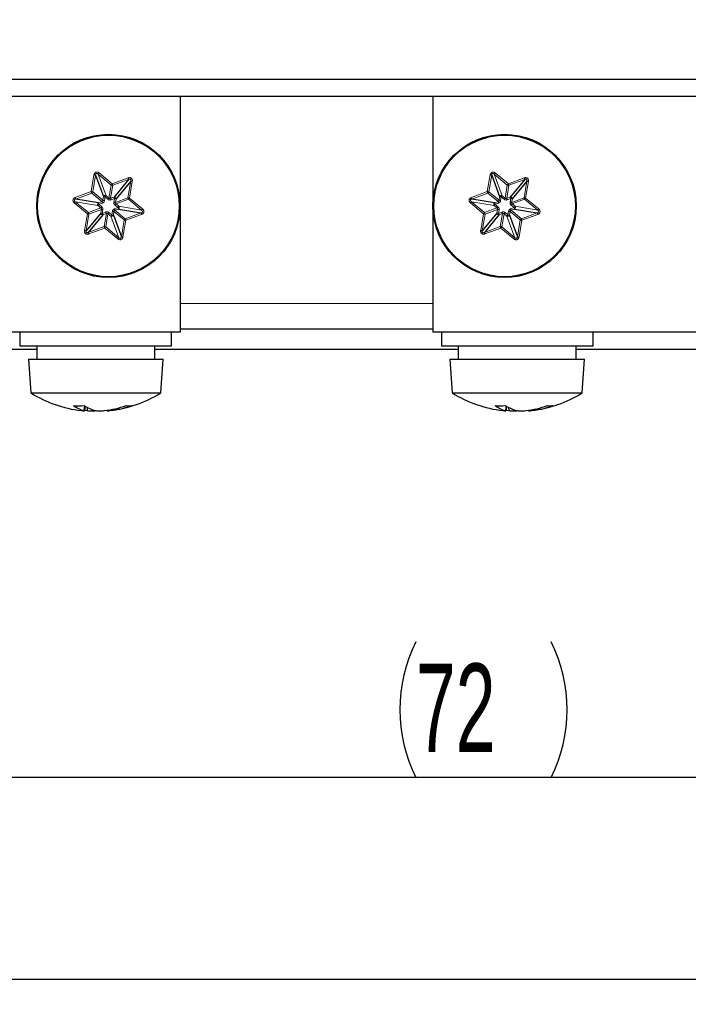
# Paper-space layout 'Blatt5' of a CAD drawing. Header units: millimetres. Extents: x 5 to 418, y 2 to 292.
# Tile 15 of 37: x 201 to 228, y 79 to 118. Entities that reach past the tile are written whole.
import ezdxf

# ---------------------------------------------------------------- set-up
doc = ezdxf.new("R2010")
doc.units = ezdxf.units.MM
doc.layers.add('SLD-0', color=7, linetype='Continuous')
doc.styles.add('SLDTEXTSTYLE0', font='TXT', dxfattribs={"width": 0.605})
doc.dimstyles.new('SLDDIMSTYLE5', dxfattribs={"dimtxt": 3.5, "dimasz": 3.302, "dimexe": 0, "dimexo": 0.0625, "dimgap": 0.875, "dimtad": 1, "dimlfac": 1.5, "dimrnd": 1e-09, "dimzin": 12, "dimdsep": 46, "dimtxsty": 'SLDTEXTSTYLE0', "dimsah": 1, "dimcen": 0.09, "dimadec": 0, "dimazin": 3, "dimtfac": 1, "dimtofl": 0, "dimtmove": 0, "dimatfit": 3, "dimfxl": 1, "dimfrac": 2, "dimtolj": 1, "dimtzin": 12, "dimarcsym": 0})

# ---------------------------------------------------------------- blocks, each defined once
blk = doc.blocks.new('_D_30')
at = {"layer": 'SLD-0', "color": 7}
for p, q in [((195.541, 117.085), (195.541, 86.8)), ((243.541, 117.085), (243.541, 86.8)), ((243.541, 87.8), (195.541, 87.8))]:
    blk.add_line(p, q, dxfattribs=at)
for centre, start, end in [((222.239, 90.486), 153.4349, 206.5651), ((216.843, 90.486), 333.4349, 26.5651)]:
    blk.add_arc(centre, 6.006, start, end, dxfattribs=at)
for points in [[(195.541, 87.8), (198.843, 87.292), (198.843, 88.308)], [(243.541, 87.8), (240.239, 88.308), (240.239, 87.292)]]:
    blk.add_solid(points, dxfattribs=at)
at = {"layer": 'SLD-0', "color": 7, "insert": (216.868, 92.311), "char_height": 3.5, "attachment_point": 1, "style": 'SLDTEXTSTYLE0'}
blk.add_mtext('72', dxfattribs=at)
blk = doc.blocks.new('_D_35')
at = {"layer": 'SLD-0', "color": 7}
for p, q in [((137.875, 142.424), (137.875, 78.829)), ((243.541, 117.085), (243.541, 78.829)), ((137.875, 79.829), (243.541, 79.829))]:
    blk.add_line(p, q, dxfattribs=at)
for points in [[(137.875, 79.829), (141.177, 79.321), (141.177, 80.337)], [(243.541, 79.829), (240.239, 80.337), (240.239, 79.321)]]:
    blk.add_solid(points, dxfattribs=at)
at = {"layer": 'SLD-0', "color": 7, "insert": (184.692, 84.34), "char_height": 3.5, "attachment_point": 1, "style": 'SLDTEXTSTYLE0'}
blk.add_mtext('158,5', dxfattribs=at)

psp = doc.layouts.new('Blatt5')

# ---------------------------------------------------------------- linework, layer by layer
at = {"color": 7, "linetype": 'Continuous', "lineweight": 25}
for p, q in [((240.6545, 115.4186), (198.428, 115.4186)), ((241.1608, 114.7519), (197.9218, 114.7519)), ((207.5413, 114.7519), (207.5413, 110.4186)), ((217.5413, 114.7519), (217.5413, 110.4186)), ((204.1974, 111.6368), (204.5132, 110.7869)), ((205.5077, 111.4699), (204.9295, 110.7714)), ((219.8641, 111.6368), (220.1799, 110.7869)), ((221.1743, 111.4699), (220.5962, 110.7714)), ((205.5913, 111.4007), (205.0131, 110.7022)), ((221.2579, 111.4007), (220.6798, 110.7022)), ((204.3098, 110.5411), (203.4158, 110.6925)), ((219.9765, 110.5411), (219.0825, 110.6925)), ((205.1061, 110.2961), (206.0001, 110.1447)), ((207.5413, 110.4186), (207.5413, 105.4186)), ((220.7728, 110.2961), (221.6668, 110.1447)), ((204.4028, 110.135), (203.8247, 109.4365)), ((204.4864, 110.0659), (203.9083, 109.3674)), ((204.9027, 110.0504), (205.2185, 109.2004)), ((220.0695, 110.135), (219.4913, 109.4365)), ((220.1531, 110.0659), (219.5749, 109.3674)), ((220.5694, 110.0504), (220.8852, 109.2004)), ((207.5413, 105.4186), (160.8746, 105.4186)), ((201.208, 105.4186), (201.208, 104.8853)), ((207.208, 104.8853), (207.208, 105.4186)), ((207.5413, 105.5519), (217.5413, 105.5519)), ((264.208, 105.4186), (217.5413, 105.4186)), ((217.8746, 105.4186), (217.8746, 104.8853)), ((223.8746, 104.8853), (223.8746, 105.4186)), ((201.208, 104.8853), (207.208, 104.8853)), ((201.8746, 104.8853), (201.8746, 104.3519)), ((206.5413, 104.3519), (206.5413, 104.8853)), ((217.8746, 104.8853), (223.8746, 104.8853)), ((218.5413, 104.8853), (218.5413, 104.3519)), ((223.208, 104.3519), (223.208, 104.8853)), ((166.5413, 104.752), (201.8746, 104.752)), ((206.5413, 104.752), (218.5413, 104.752)), ((223.208, 104.752), (258.5413, 104.752)), ((201.5413, 104.3519), (201.6413, 103.0186)), ((201.5413, 104.3519), (206.8746, 104.3519)), ((206.7746, 103.0186), (206.8746, 104.3519)), ((218.208, 104.3519), (218.308, 103.0186)), ((218.208, 104.3519), (223.5413, 104.3519)), ((223.4413, 103.0186), (223.5413, 104.3519)), ((201.6413, 103.0186), (206.7746, 103.0186)), ((218.308, 103.0186), (223.4413, 103.0186)), ((203.7667, 102.5053), (203.7412, 102.3194)), ((203.7887, 102.4919), (203.7617, 102.308)), ((220.4333, 102.5053), (220.4079, 102.3194)), ((220.4553, 102.4919), (220.4283, 102.308)), ((203.7654, 102.3334), (203.872, 102.3194)), ((203.8667, 102.4479), (203.872, 102.3194)), ((204.0668, 102.3599), (204.0644, 102.308)), ((204.6505, 102.3334), (204.6543, 102.308)), ((204.78, 102.3543), (204.783, 102.3194)), ((220.4321, 102.3334), (220.5387, 102.3194)), ((220.5334, 102.4479), (220.5387, 102.3194)), ((220.7335, 102.3599), (220.731, 102.308)), ((221.3172, 102.3334), (221.3209, 102.308)), ((221.4466, 102.3543), (221.4497, 102.3194))]:
    psp.add_line(p, q, dxfattribs=at)
at = {"color": 7, "linetype": 'Continuous', "lineweight": 18}
for p, q in [((204.0235, 110.9852), (204.1356, 111.6473)), ((204.0852, 110.9747), (204.1974, 111.6368)), ((204.2991, 111.6746), (204.615, 110.8247)), ((204.2991, 111.6746), (204.8164, 111.2464)), ((204.3391, 111.7229), (204.8564, 111.2947)), ((204.8564, 111.2947), (205.4858, 111.5286)), ((204.8782, 111.236), (205.5077, 111.4699)), ((219.6901, 110.9852), (219.8023, 111.6473)), ((219.7519, 110.9747), (219.8641, 111.6368)), ((219.9658, 111.6746), (220.2816, 110.8247)), ((219.9658, 111.6746), (220.4831, 111.2464)), ((220.0057, 111.7229), (220.523, 111.2947)), ((220.523, 111.2947), (221.1525, 111.5286)), ((220.5449, 111.236), (221.1743, 111.4699)), ((204.8164, 111.2464), (204.729, 110.7303)), ((204.7908, 110.7198), (204.8782, 111.236)), ((205.5913, 111.4007), (205.4791, 110.7386)), ((205.653, 111.3902), (205.5409, 110.7281)), ((220.4831, 111.2464), (220.3957, 110.7303)), ((220.4574, 110.7198), (220.5449, 111.236)), ((221.2579, 111.4007), (221.1458, 110.7386)), ((221.3197, 111.3902), (221.2075, 110.7281)), ((203.394, 110.7513), (204.0235, 110.9852)), ((203.4158, 110.6925), (204.0453, 110.9264)), ((204.0453, 110.9264), (204.4486, 110.5927)), ((204.4885, 110.6409), (204.0852, 110.9747)), ((204.5132, 110.7869), (204.4885, 110.6409)), ((204.575, 110.7764), (204.5503, 110.6305)), ((204.689, 110.682), (204.575, 110.7764)), ((204.729, 110.7303), (204.615, 110.8247)), ((204.9295, 110.7714), (204.7908, 110.7198)), ((204.9513, 110.7127), (204.8126, 110.6611)), ((204.9266, 110.5667), (204.9513, 110.7127)), ((205.4791, 110.7386), (204.9884, 110.5562)), ((204.9884, 110.5562), (205.0131, 110.7022)), ((205.0102, 110.4975), (205.5009, 110.6799)), ((205.5009, 110.6799), (206.0182, 110.2517)), ((205.5409, 110.7281), (206.0582, 110.2999)), ((219.0607, 110.7513), (219.6901, 110.9852)), ((219.0825, 110.6925), (219.712, 110.9264)), ((219.712, 110.9264), (220.1152, 110.5927)), ((220.1552, 110.6409), (219.7519, 110.9747)), ((220.1799, 110.7869), (220.1552, 110.6409)), ((220.2417, 110.7764), (220.2169, 110.6305)), ((220.3557, 110.682), (220.2417, 110.7764)), ((220.3957, 110.7303), (220.2816, 110.8247)), ((220.5962, 110.7714), (220.4574, 110.7198)), ((220.618, 110.7127), (220.4792, 110.6611)), ((220.5933, 110.5667), (220.618, 110.7127)), ((221.1458, 110.7386), (220.655, 110.5562)), ((220.655, 110.5562), (220.6798, 110.7022)), ((220.6769, 110.4975), (221.1676, 110.6799)), ((221.1676, 110.6799), (221.6849, 110.2517)), ((221.2075, 110.7281), (221.7248, 110.2999)), ((203.8751, 110.1091), (203.3578, 110.5373)), ((203.915, 110.1574), (203.3977, 110.5856)), ((204.2917, 110.4341), (203.3977, 110.5856)), ((204.4057, 110.3397), (203.915, 110.1574)), ((203.9368, 110.0986), (204.4275, 110.281)), ((204.2917, 110.4341), (204.4057, 110.3397)), ((204.4486, 110.5927), (204.3098, 110.5411)), ((204.4704, 110.5339), (204.3316, 110.4824)), ((204.3316, 110.4824), (204.4457, 110.388)), ((204.4275, 110.281), (204.4028, 110.135)), ((204.4893, 110.2705), (204.4646, 110.1246)), ((204.9455, 110.3033), (205.0843, 110.3549)), ((204.9674, 110.2446), (205.1061, 110.2961)), ((205.0843, 110.3549), (204.9703, 110.4493)), ((205.1242, 110.4031), (205.0102, 110.4975)), ((206.0182, 110.2517), (205.1242, 110.4031)), ((219.5417, 110.1091), (219.0244, 110.5373)), ((219.5817, 110.1574), (219.0644, 110.5856)), ((219.9584, 110.4341), (219.0644, 110.5856)), ((220.0724, 110.3397), (219.5817, 110.1574)), ((219.6035, 110.0986), (220.0942, 110.281)), ((219.9584, 110.4341), (220.0724, 110.3397)), ((220.1152, 110.5927), (219.9765, 110.5411)), ((220.1371, 110.5339), (219.9983, 110.4824)), ((219.9983, 110.4824), (220.1123, 110.388)), ((220.0942, 110.281), (220.0695, 110.135)), ((220.156, 110.2705), (220.1313, 110.1246)), ((220.6122, 110.3033), (220.751, 110.3549)), ((220.634, 110.2446), (220.7728, 110.2961)), ((220.751, 110.3549), (220.6369, 110.4493)), ((220.7909, 110.4031), (220.6769, 110.4975)), ((221.6849, 110.2517), (220.7909, 110.4031)), ((203.7629, 109.447), (203.8751, 110.1091)), ((203.8247, 109.4365), (203.9368, 110.0986)), ((204.4646, 110.1246), (204.6033, 110.1761)), ((204.4864, 110.0659), (204.6252, 110.1174)), ((204.6252, 110.1174), (204.5377, 109.6013)), ((204.5995, 109.5908), (204.6869, 110.107)), ((204.6869, 110.107), (204.801, 110.0126)), ((204.7269, 110.1552), (204.8409, 110.0608)), ((204.801, 110.0126), (205.1168, 109.1626)), ((204.8409, 110.0608), (204.8656, 110.2068)), ((204.9027, 110.0504), (204.9274, 110.1963)), ((204.9274, 110.1963), (205.3307, 109.8625)), ((205.3706, 109.9108), (204.9674, 110.2446)), ((206.0001, 110.1447), (205.3706, 109.9108)), ((206.0219, 110.086), (205.3925, 109.8521)), ((219.4296, 109.447), (219.5417, 110.1091)), ((219.4913, 109.4365), (219.6035, 110.0986)), ((220.1313, 110.1246), (220.27, 110.1761)), ((220.1531, 110.0659), (220.2918, 110.1174)), ((220.2918, 110.1174), (220.2044, 109.6013)), ((220.2662, 109.5908), (220.3536, 110.107)), ((220.3536, 110.107), (220.4676, 110.0126)), ((220.3935, 110.1552), (220.5076, 110.0608)), ((220.4676, 110.0126), (220.7835, 109.1626)), ((220.5076, 110.0608), (220.5323, 110.2068)), ((220.5694, 110.0504), (220.5941, 110.1963)), ((220.5941, 110.1963), (220.9974, 109.8625)), ((221.0373, 109.9108), (220.634, 110.2446)), ((221.6668, 110.1447), (221.0373, 109.9108)), ((221.6886, 110.086), (221.0591, 109.8521)), ((204.5377, 109.6013), (203.9083, 109.3674)), ((204.5596, 109.5426), (203.9301, 109.3086)), ((205.0769, 109.1144), (204.5596, 109.5426)), ((205.1168, 109.1626), (204.5995, 109.5908)), ((205.3307, 109.8625), (205.2185, 109.2004)), ((205.3925, 109.8521), (205.2803, 109.19)), ((220.2044, 109.6013), (219.5749, 109.3674)), ((220.2262, 109.5426), (219.5967, 109.3086)), ((220.7435, 109.1144), (220.2262, 109.5426)), ((220.7835, 109.1626), (220.2662, 109.5908)), ((220.9974, 109.8625), (220.8852, 109.2004)), ((221.0591, 109.8521), (220.947, 109.19)), ((217.5413, 106.5519), (207.5413, 106.5519))]:
    psp.add_line(p, q, dxfattribs=at)
at = {"color": 7, "linetype": 'Continuous', "lineweight": 18, "flags": 128}
for points in [[(204.1356, 111.6473), (204.1456, 111.6456), (204.1554, 111.6439), (204.1647, 111.6423), (204.1733, 111.6409), (204.1811, 111.6396), (204.1878, 111.6384), (204.1933, 111.6375), (204.1974, 111.6368)], [(204.3391, 111.7229), (204.3326, 111.715), (204.3263, 111.7074), (204.3203, 111.7001), (204.3147, 111.6934), (204.3097, 111.6873), (204.3053, 111.6821), (204.3018, 111.6778), (204.2991, 111.6746)], [(205.4858, 111.5286), (205.4894, 111.5191), (205.4928, 111.5098), (205.4961, 111.501), (205.4992, 111.4928), (205.5019, 111.4854), (205.5043, 111.479), (205.5062, 111.4738), (205.5077, 111.4699)], [(219.8023, 111.6473), (219.8123, 111.6456), (219.8221, 111.6439), (219.8314, 111.6423), (219.84, 111.6409), (219.8478, 111.6396), (219.8544, 111.6384), (219.8599, 111.6375), (219.8641, 111.6368)], [(220.0057, 111.7229), (219.9993, 111.715), (219.9929, 111.7074), (219.9869, 111.7001), (219.9813, 111.6934), (219.9763, 111.6873), (219.972, 111.6821), (219.9685, 111.6778), (219.9658, 111.6746)], [(221.1525, 111.5286), (221.156, 111.5191), (221.1595, 111.5098), (221.1628, 111.501), (221.1658, 111.4928), (221.1686, 111.4854), (221.1709, 111.479), (221.1729, 111.4738), (221.1743, 111.4699)], [(204.8164, 111.2464), (204.8191, 111.2497), (204.8226, 111.2539), (204.827, 111.2592), (204.832, 111.2652), (204.8376, 111.272), (204.8436, 111.2792), (204.8499, 111.2869), (204.8564, 111.2947)], [(204.8564, 111.2947), (204.8599, 111.2852), (204.8634, 111.2759), (204.8666, 111.267), (204.8697, 111.2588), (204.8724, 111.2515), (204.8748, 111.2451), (204.8767, 111.2399), (204.8782, 111.236)], [(205.653, 111.3902), (205.643, 111.3919), (205.6333, 111.3936), (205.6239, 111.3951), (205.6153, 111.3966), (205.6076, 111.3979), (205.6009, 111.3991), (205.5954, 111.4), (205.5913, 111.4007)], [(220.4831, 111.2464), (220.4858, 111.2497), (220.4893, 111.2539), (220.4936, 111.2592), (220.4987, 111.2652), (220.5042, 111.272), (220.5103, 111.2792), (220.5166, 111.2869), (220.523, 111.2947)], [(220.523, 111.2947), (220.5266, 111.2852), (220.53, 111.2759), (220.5333, 111.267), (220.5364, 111.2588), (220.5391, 111.2515), (220.5415, 111.2451), (220.5434, 111.2399), (220.5449, 111.236)], [(221.3197, 111.3902), (221.3097, 111.3919), (221.2999, 111.3936), (221.2906, 111.3951), (221.282, 111.3966), (221.2742, 111.3979), (221.2675, 111.3991), (221.2621, 111.4), (221.2579, 111.4007)], [(203.394, 110.7513), (203.3975, 110.7418), (203.401, 110.7325), (203.4043, 110.7236), (203.4073, 110.7154), (203.4101, 110.708), (203.4124, 110.7017), (203.4144, 110.6965), (203.4158, 110.6925)], [(204.0453, 110.9264), (204.0438, 110.9304), (204.0419, 110.9356), (204.0395, 110.942), (204.0368, 110.9493), (204.0337, 110.9575), (204.0305, 110.9664), (204.027, 110.9757), (204.0235, 110.9852)], [(204.0235, 110.9852), (204.0335, 110.9835), (204.0432, 110.9818), (204.0525, 110.9802), (204.0612, 110.9788), (204.0689, 110.9775), (204.0756, 110.9763), (204.0811, 110.9754), (204.0852, 110.9747)], [(204.5132, 110.7869), (204.5174, 110.7862), (204.5229, 110.7852), (204.5296, 110.7841), (204.5373, 110.7828), (204.5459, 110.7813), (204.5552, 110.7798), (204.565, 110.7781), (204.575, 110.7764)], [(204.575, 110.7764), (204.5815, 110.7842), (204.5878, 110.7918), (204.5938, 110.7991), (204.5994, 110.8059), (204.6044, 110.8119), (204.6087, 110.8171), (204.6123, 110.8214), (204.615, 110.8247)], [(204.729, 110.7303), (204.7263, 110.727), (204.7228, 110.7228), (204.7184, 110.7175), (204.7134, 110.7115), (204.7078, 110.7047), (204.7018, 110.6975), (204.6955, 110.6898), (204.689, 110.682)], [(204.7908, 110.7198), (204.7922, 110.7159), (204.7942, 110.7107), (204.7965, 110.7043), (204.7993, 110.6969), (204.8023, 110.6887), (204.8056, 110.6799), (204.809, 110.6706), (204.8126, 110.6611)], [(204.9295, 110.7714), (204.931, 110.7674), (204.9329, 110.7622), (204.9353, 110.7559), (204.938, 110.7485), (204.9411, 110.7403), (204.9444, 110.7314), (204.9478, 110.7222), (204.9513, 110.7127)], [(204.9513, 110.7127), (204.9613, 110.711), (204.9711, 110.7093), (204.9804, 110.7077), (204.989, 110.7063), (204.9968, 110.705), (205.0035, 110.7038), (205.009, 110.7029), (205.0131, 110.7022)], [(205.4791, 110.7386), (205.4832, 110.7379), (205.4887, 110.737), (205.4954, 110.7358), (205.5032, 110.7345), (205.5118, 110.733), (205.5211, 110.7315), (205.5309, 110.7298), (205.5409, 110.7281)], [(205.5409, 110.7281), (205.5344, 110.7203), (205.5281, 110.7127), (205.5221, 110.7054), (205.5165, 110.6987), (205.5115, 110.6926), (205.5071, 110.6874), (205.5036, 110.6831), (205.5009, 110.6799)], [(219.0607, 110.7513), (219.0642, 110.7418), (219.0676, 110.7325), (219.0709, 110.7236), (219.074, 110.7154), (219.0767, 110.708), (219.0791, 110.7017), (219.081, 110.6965), (219.0825, 110.6925)], [(219.712, 110.9264), (219.7105, 110.9304), (219.7086, 110.9356), (219.7062, 110.942), (219.7035, 110.9493), (219.7004, 110.9575), (219.6971, 110.9664), (219.6937, 110.9757), (219.6901, 110.9852)], [(219.6901, 110.9852), (219.7001, 110.9835), (219.7099, 110.9818), (219.7192, 110.9802), (219.7278, 110.9788), (219.7356, 110.9775), (219.7423, 110.9763), (219.7478, 110.9754), (219.7519, 110.9747)], [(220.1799, 110.7869), (220.184, 110.7862), (220.1895, 110.7852), (220.1962, 110.7841), (220.204, 110.7828), (220.2126, 110.7813), (220.2219, 110.7798), (220.2317, 110.7781), (220.2417, 110.7764)], [(220.2417, 110.7764), (220.2481, 110.7842), (220.2545, 110.7918), (220.2605, 110.7991), (220.2661, 110.8059), (220.2711, 110.8119), (220.2754, 110.8171), (220.2789, 110.8214), (220.2816, 110.8247)], [(220.3957, 110.7303), (220.393, 110.727), (220.3894, 110.7228), (220.3851, 110.7175), (220.3801, 110.7115), (220.3745, 110.7047), (220.3685, 110.6975), (220.3622, 110.6898), (220.3557, 110.682)], [(220.4574, 110.7198), (220.4589, 110.7159), (220.4608, 110.7107), (220.4632, 110.7043), (220.4659, 110.6969), (220.469, 110.6887), (220.4723, 110.6799), (220.4757, 110.6706), (220.4792, 110.6611)], [(220.5962, 110.7714), (220.5976, 110.7674), (220.5996, 110.7622), (220.6019, 110.7559), (220.6047, 110.7485), (220.6077, 110.7403), (220.611, 110.7314), (220.6145, 110.7222), (220.618, 110.7127)], [(220.618, 110.7127), (220.628, 110.711), (220.6378, 110.7093), (220.6471, 110.7077), (220.6557, 110.7063), (220.6635, 110.705), (220.6702, 110.7038), (220.6756, 110.7029), (220.6798, 110.7022)], [(221.1458, 110.7386), (221.1499, 110.7379), (221.1554, 110.737), (221.1621, 110.7358), (221.1698, 110.7345), (221.1785, 110.733), (221.1878, 110.7315), (221.1975, 110.7298), (221.2075, 110.7281)], [(221.2075, 110.7281), (221.2011, 110.7203), (221.1947, 110.7127), (221.1887, 110.7054), (221.1831, 110.6987), (221.1781, 110.6926), (221.1738, 110.6874), (221.1703, 110.6831), (221.1676, 110.6799)], [(203.3578, 110.5373), (203.3642, 110.5451), (203.3705, 110.5527), (203.3766, 110.56), (203.3821, 110.5667), (203.3871, 110.5728), (203.3915, 110.578), (203.395, 110.5823), (203.3977, 110.5856)], [(204.3316, 110.4824), (204.3252, 110.4746), (204.3188, 110.4669), (204.3128, 110.4597), (204.3072, 110.4529), (204.3022, 110.4469), (204.2979, 110.4416), (204.2944, 110.4373), (204.2917, 110.4341)], [(204.3316, 110.4824), (204.3281, 110.4919), (204.3246, 110.5012), (204.3214, 110.51), (204.3183, 110.5182), (204.3156, 110.5256), (204.3132, 110.5319), (204.3113, 110.5372), (204.3098, 110.5411)], [(204.4457, 110.388), (204.4392, 110.3802), (204.4329, 110.3725), (204.4269, 110.3653), (204.4213, 110.3585), (204.4163, 110.3525), (204.4119, 110.3472), (204.4084, 110.343), (204.4057, 110.3397)], [(204.4275, 110.281), (204.4317, 110.2803), (204.4372, 110.2794), (204.4439, 110.2782), (204.4516, 110.2769), (204.4602, 110.2755), (204.4695, 110.2739), (204.4793, 110.2722), (204.4893, 110.2705)], [(204.4486, 110.5927), (204.45, 110.5887), (204.452, 110.5835), (204.4543, 110.5771), (204.4571, 110.5698), (204.4601, 110.5616), (204.4634, 110.5527), (204.4669, 110.5434), (204.4704, 110.5339)], [(204.4885, 110.6409), (204.4927, 110.6402), (204.4981, 110.6393), (204.5048, 110.6382), (204.5126, 110.6368), (204.5212, 110.6354), (204.5305, 110.6338), (204.5403, 110.6321), (204.5503, 110.6305)], [(204.9884, 110.5562), (204.9842, 110.5569), (204.9788, 110.5579), (204.9721, 110.559), (204.9643, 110.5603), (204.9557, 110.5618), (204.9464, 110.5634), (204.9366, 110.565), (204.9266, 110.5667)], [(204.9674, 110.2446), (204.9659, 110.2485), (204.964, 110.2537), (204.9616, 110.2601), (204.9589, 110.2675), (204.9558, 110.2757), (204.9525, 110.2845), (204.9491, 110.2938), (204.9455, 110.3033)], [(205.0102, 110.4975), (205.0075, 110.4943), (205.004, 110.49), (204.9997, 110.4848), (204.9946, 110.4787), (204.9891, 110.472), (204.983, 110.4647), (204.9767, 110.4571), (204.9703, 110.4493)], [(205.1242, 110.4031), (205.1216, 110.3999), (205.118, 110.3956), (205.1137, 110.3904), (205.1087, 110.3843), (205.1031, 110.3776), (205.0971, 110.3703), (205.0908, 110.3627), (205.0843, 110.3549)], [(205.0843, 110.3549), (205.0878, 110.3454), (205.0913, 110.3361), (205.0946, 110.3272), (205.0976, 110.319), (205.1004, 110.3117), (205.1027, 110.3053), (205.1047, 110.3001), (205.1061, 110.2961)], [(206.0582, 110.2999), (206.0517, 110.2921), (206.0454, 110.2845), (206.0394, 110.2772), (206.0338, 110.2705), (206.0288, 110.2644), (206.0244, 110.2592), (206.0209, 110.2549), (206.0182, 110.2517)], [(219.0244, 110.5373), (219.0309, 110.5451), (219.0372, 110.5527), (219.0432, 110.56), (219.0488, 110.5667), (219.0538, 110.5728), (219.0581, 110.578), (219.0617, 110.5823), (219.0644, 110.5856)], [(219.9983, 110.4824), (219.9918, 110.4746), (219.9855, 110.4669), (219.9795, 110.4597), (219.9739, 110.4529), (219.9689, 110.4469), (219.9646, 110.4416), (219.961, 110.4373), (219.9584, 110.4341)], [(219.9983, 110.4824), (219.9948, 110.4919), (219.9913, 110.5012), (219.988, 110.51), (219.985, 110.5182), (219.9822, 110.5256), (219.9799, 110.5319), (219.9779, 110.5372), (219.9765, 110.5411)], [(220.1123, 110.388), (220.1059, 110.3802), (220.0996, 110.3725), (220.0935, 110.3653), (220.088, 110.3585), (220.0829, 110.3525), (220.0786, 110.3472), (220.0751, 110.343), (220.0724, 110.3397)], [(220.0942, 110.281), (220.0984, 110.2803), (220.1038, 110.2794), (220.1105, 110.2782), (220.1183, 110.2769), (220.1269, 110.2755), (220.1362, 110.2739), (220.146, 110.2722), (220.156, 110.2705)], [(220.1152, 110.5927), (220.1167, 110.5887), (220.1186, 110.5835), (220.121, 110.5771), (220.1237, 110.5698), (220.1268, 110.5616), (220.1301, 110.5527), (220.1335, 110.5434), (220.1371, 110.5339)], [(220.1552, 110.6409), (220.1593, 110.6402), (220.1648, 110.6393), (220.1715, 110.6382), (220.1792, 110.6368), (220.1879, 110.6354), (220.1972, 110.6338), (220.2069, 110.6321), (220.2169, 110.6305)], [(220.655, 110.5562), (220.6509, 110.5569), (220.6454, 110.5579), (220.6387, 110.559), (220.631, 110.5603), (220.6224, 110.5618), (220.613, 110.5634), (220.6033, 110.565), (220.5933, 110.5667)], [(220.634, 110.2446), (220.6326, 110.2485), (220.6306, 110.2537), (220.6283, 110.2601), (220.6255, 110.2675), (220.6225, 110.2757), (220.6192, 110.2845), (220.6157, 110.2938), (220.6122, 110.3033)], [(220.6769, 110.4975), (220.6742, 110.4943), (220.6706, 110.49), (220.6663, 110.4848), (220.6613, 110.4787), (220.6557, 110.472), (220.6497, 110.4647), (220.6434, 110.4571), (220.6369, 110.4493)], [(220.7909, 110.4031), (220.7882, 110.3999), (220.7847, 110.3956), (220.7804, 110.3904), (220.7753, 110.3843), (220.7698, 110.3776), (220.7637, 110.3703), (220.7574, 110.3627), (220.751, 110.3549)], [(220.751, 110.3549), (220.7545, 110.3454), (220.7579, 110.3361), (220.7612, 110.3272), (220.7643, 110.319), (220.767, 110.3117), (220.7694, 110.3053), (220.7713, 110.3001), (220.7728, 110.2961)], [(221.7248, 110.2999), (221.7184, 110.2921), (221.7121, 110.2845), (221.706, 110.2772), (221.7005, 110.2705), (221.6954, 110.2644), (221.6911, 110.2592), (221.6876, 110.2549), (221.6849, 110.2517)], [(203.8751, 110.1091), (203.8815, 110.1169), (203.8878, 110.1246), (203.8939, 110.1318), (203.8994, 110.1386), (203.9045, 110.1446), (203.9088, 110.1499), (203.9123, 110.1541), (203.915, 110.1574)], [(203.9368, 110.0986), (203.9327, 110.0993), (203.9272, 110.1003), (203.9205, 110.1014), (203.9128, 110.1027), (203.9041, 110.1042), (203.8948, 110.1058), (203.8851, 110.1074), (203.8751, 110.1091)], [(204.4646, 110.1246), (204.4546, 110.1263), (204.4448, 110.1279), (204.4355, 110.1295), (204.4269, 110.131), (204.4191, 110.1323), (204.4124, 110.1334), (204.407, 110.1343), (204.4028, 110.135)], [(204.4864, 110.0659), (204.4849, 110.0698), (204.483, 110.075), (204.4806, 110.0814), (204.4779, 110.0887), (204.4749, 110.0969), (204.4716, 110.1058), (204.4681, 110.1151), (204.4646, 110.1246)], [(204.6252, 110.1174), (204.6237, 110.1214), (204.6218, 110.1266), (204.6194, 110.1329), (204.6167, 110.1403), (204.6136, 110.1485), (204.6103, 110.1574), (204.6069, 110.1666), (204.6033, 110.1761)], [(204.7269, 110.1552), (204.7204, 110.1474), (204.7141, 110.1398), (204.7081, 110.1325), (204.7025, 110.1258), (204.6975, 110.1197), (204.6932, 110.1145), (204.6896, 110.1102), (204.6869, 110.107)], [(204.8409, 110.0608), (204.8345, 110.053), (204.8281, 110.0454), (204.8221, 110.0381), (204.8165, 110.0314), (204.8115, 110.0253), (204.8072, 110.0201), (204.8036, 110.0158), (204.801, 110.0126)], [(204.9027, 110.0504), (204.8985, 110.0511), (204.8931, 110.052), (204.8864, 110.0531), (204.8786, 110.0544), (204.87, 110.0559), (204.8607, 110.0575), (204.8509, 110.0591), (204.8409, 110.0608)], [(204.9274, 110.1963), (204.9233, 110.197), (204.9178, 110.1979), (204.9111, 110.1991), (204.9033, 110.2004), (204.8947, 110.2019), (204.8854, 110.2034), (204.8756, 110.2051), (204.8656, 110.2068)], [(205.3706, 109.9108), (205.3721, 109.9068), (205.374, 109.9016), (205.3764, 109.8953), (205.3791, 109.8879), (205.3822, 109.8797), (205.3855, 109.8709), (205.3889, 109.8616), (205.3925, 109.8521)], [(206.0219, 110.086), (206.0184, 110.0955), (206.0149, 110.1048), (206.0117, 110.1136), (206.0086, 110.1218), (206.0059, 110.1292), (206.0035, 110.1356), (206.0016, 110.1408), (206.0001, 110.1447)], [(219.5417, 110.1091), (219.5482, 110.1169), (219.5545, 110.1246), (219.5605, 110.1318), (219.5661, 110.1386), (219.5711, 110.1446), (219.5755, 110.1499), (219.579, 110.1541), (219.5817, 110.1574)], [(219.6035, 110.0986), (219.5994, 110.0993), (219.5939, 110.1003), (219.5872, 110.1014), (219.5794, 110.1027), (219.5708, 110.1042), (219.5615, 110.1058), (219.5517, 110.1074), (219.5417, 110.1091)], [(220.1313, 110.1246), (220.1213, 110.1263), (220.1115, 110.1279), (220.1022, 110.1295), (220.0936, 110.131), (220.0858, 110.1323), (220.0791, 110.1334), (220.0736, 110.1343), (220.0695, 110.135)], [(220.1531, 110.0659), (220.1516, 110.0698), (220.1497, 110.075), (220.1473, 110.0814), (220.1446, 110.0887), (220.1415, 110.0969), (220.1382, 110.1058), (220.1348, 110.1151), (220.1313, 110.1246)], [(220.2918, 110.1174), (220.2904, 110.1214), (220.2884, 110.1266), (220.2861, 110.1329), (220.2833, 110.1403), (220.2803, 110.1485), (220.277, 110.1574), (220.2735, 110.1666), (220.27, 110.1761)], [(220.3935, 110.1552), (220.3871, 110.1474), (220.3808, 110.1398), (220.3747, 110.1325), (220.3692, 110.1258), (220.3642, 110.1197), (220.3598, 110.1145), (220.3563, 110.1102), (220.3536, 110.107)], [(220.5076, 110.0608), (220.5011, 110.053), (220.4948, 110.0454), (220.4888, 110.0381), (220.4832, 110.0314), (220.4782, 110.0253), (220.4739, 110.0201), (220.4703, 110.0158), (220.4676, 110.0126)], [(220.5694, 110.0504), (220.5652, 110.0511), (220.5597, 110.052), (220.553, 110.0531), (220.5453, 110.0544), (220.5367, 110.0559), (220.5274, 110.0575), (220.5176, 110.0591), (220.5076, 110.0608)], [(220.5941, 110.1963), (220.5899, 110.197), (220.5845, 110.1979), (220.5778, 110.1991), (220.57, 110.2004), (220.5614, 110.2019), (220.5521, 110.2034), (220.5423, 110.2051), (220.5323, 110.2068)], [(221.0373, 109.9108), (221.0388, 109.9068), (221.0407, 109.9016), (221.0431, 109.8953), (221.0458, 109.8879), (221.0488, 109.8797), (221.0521, 109.8709), (221.0556, 109.8616), (221.0591, 109.8521)], [(221.6886, 110.086), (221.6851, 110.0955), (221.6816, 110.1048), (221.6783, 110.1136), (221.6753, 110.1218), (221.6725, 110.1292), (221.6702, 110.1356), (221.6682, 110.1408), (221.6668, 110.1447)], [(204.5596, 109.5426), (204.556, 109.5521), (204.5526, 109.5613), (204.5493, 109.5702), (204.5462, 109.5784), (204.5435, 109.5858), (204.5411, 109.5921), (204.5392, 109.5973), (204.5377, 109.6013)], [(204.5995, 109.5908), (204.5968, 109.5876), (204.5933, 109.5833), (204.589, 109.5781), (204.5839, 109.572), (204.5784, 109.5653), (204.5723, 109.558), (204.566, 109.5504), (204.5596, 109.5426)], [(205.3925, 109.8521), (205.3825, 109.8538), (205.3727, 109.8554), (205.3634, 109.857), (205.3548, 109.8584), (205.347, 109.8598), (205.3403, 109.8609), (205.3348, 109.8618), (205.3307, 109.8625)], [(220.2262, 109.5426), (220.2227, 109.5521), (220.2192, 109.5613), (220.216, 109.5702), (220.2129, 109.5784), (220.2102, 109.5858), (220.2078, 109.5921), (220.2059, 109.5973), (220.2044, 109.6013)], [(220.2662, 109.5908), (220.2635, 109.5876), (220.2599, 109.5833), (220.2556, 109.5781), (220.2506, 109.572), (220.245, 109.5653), (220.239, 109.558), (220.2327, 109.5504), (220.2262, 109.5426)], [(221.0591, 109.8521), (221.0491, 109.8538), (221.0394, 109.8554), (221.03, 109.857), (221.0214, 109.8584), (221.0137, 109.8598), (221.007, 109.8609), (221.0015, 109.8618), (220.9974, 109.8625)], [(203.7629, 109.447), (203.7729, 109.4453), (203.7827, 109.4437), (203.792, 109.4421), (203.8006, 109.4406), (203.8084, 109.4393), (203.8151, 109.4382), (203.8205, 109.4372), (203.8247, 109.4365)], [(203.9301, 109.3086), (203.9265, 109.3181), (203.9231, 109.3274), (203.9198, 109.3363), (203.9168, 109.3445), (203.914, 109.3519), (203.9117, 109.3582), (203.9097, 109.3634), (203.9083, 109.3674)], [(205.0769, 109.1144), (205.0833, 109.1222), (205.0897, 109.1298), (205.0957, 109.1371), (205.1013, 109.1438), (205.1063, 109.1499), (205.1106, 109.1551), (205.1141, 109.1594), (205.1168, 109.1626)], [(205.2803, 109.19), (205.2703, 109.1917), (205.2605, 109.1933), (205.2512, 109.1949), (205.2426, 109.1963), (205.2348, 109.1977), (205.2281, 109.1988), (205.2227, 109.1997), (205.2185, 109.2004)], [(219.4296, 109.447), (219.4396, 109.4453), (219.4493, 109.4437), (219.4586, 109.4421), (219.4673, 109.4406), (219.475, 109.4393), (219.4817, 109.4382), (219.4872, 109.4372), (219.4913, 109.4365)], [(219.5967, 109.3086), (219.5932, 109.3181), (219.5898, 109.3274), (219.5865, 109.3363), (219.5834, 109.3445), (219.5807, 109.3519), (219.5783, 109.3582), (219.5764, 109.3634), (219.5749, 109.3674)], [(220.7435, 109.1144), (220.75, 109.1222), (220.7563, 109.1298), (220.7623, 109.1371), (220.7679, 109.1438), (220.7729, 109.1499), (220.7773, 109.1551), (220.7808, 109.1594), (220.7835, 109.1626)], [(220.947, 109.19), (220.937, 109.1917), (220.9272, 109.1933), (220.9179, 109.1949), (220.9093, 109.1963), (220.9015, 109.1977), (220.8948, 109.1988), (220.8893, 109.1997), (220.8852, 109.2004)]]:
    psp.add_lwpolyline(points, dxfattribs=at)
at = {"color": 7, "linetype": 'Continuous', "lineweight": 25, "flags": 128}
psp.add_lwpolyline([(217.5413, 110.4186), (217.5413, 107.6186), (217.5413, 105.4186)], dxfattribs=at)
at = {"color": 7, "linetype": 'Continuous', "lineweight": 25}
for centre, radius in [((204.708, 110.4186), 2.8333), ((204.708, 110.4186), 2.8), ((220.3746, 110.4186), 2.8333), ((220.3746, 110.4186), 2.8)]:
    psp.add_circle(centre, radius, dxfattribs=at)
at = {"color": 7, "linetype": 'Continuous', "lineweight": 18}
for centre, radius, start, end in [((204.8581, 111.3046), 0.0716, 234.43386, 286.33697), ((220.5247, 111.3046), 0.0716, 234.43386, 286.33697), ((204.0157, 110.9916), 0.0716, 294.43474, 346.3351), ((204.5825, 110.7562), 0.0757, 64.63193, 156.13818), ((204.9376, 110.6961), 0.0757, 4.63339, 96.13729), ((205.5503, 110.7316), 0.0716, 174.43703, 226.33424), ((219.6824, 110.9916), 0.0716, 294.43353, 346.33544), ((220.2492, 110.7562), 0.0757, 64.63237, 156.13752), ((220.6043, 110.6961), 0.0757, 4.63339, 96.13729), ((221.217, 110.7316), 0.0716, 174.4376, 226.33261), ((204.3529, 110.4788), 0.0757, 124.63284, 216.13701), ((205.0631, 110.3585), 0.0757, 304.63284, 36.13767), ((220.0195, 110.4788), 0.0757, 124.63326, 216.13724), ((220.7297, 110.3585), 0.0757, 304.63284, 36.13767), ((203.8656, 110.1056), 0.0716, 354.43642, 46.33458), ((204.4783, 110.1412), 0.0757, 184.6325, 276.13776), ((204.8334, 110.081), 0.0757, 244.63237, 336.13752), ((205.4002, 109.8456), 0.0716, 114.43389, 166.33741), ((219.5323, 110.1056), 0.0716, 354.43642, 46.33458), ((220.145, 110.1412), 0.0757, 184.63339, 276.13729), ((220.5001, 110.081), 0.0757, 244.63237, 336.13752), ((221.0669, 109.8456), 0.0716, 114.43468, 166.33574), ((204.5579, 109.5326), 0.0716, 54.43593, 106.33509), ((220.2245, 109.5326), 0.0716, 54.43564, 106.33519)]:
    psp.add_arc(centre, radius, start, end, dxfattribs=at)
at = {"color": 7, "linetype": 'Continuous', "lineweight": 25}
for centre, radius, start, end in [((204.208, 107.1436), 4.8583, 238.10921, 263.21047), ((204.208, 107.1436), 4.8583, 276.78953, 301.89079), ((220.8746, 107.1436), 4.8583, 238.10921, 263.21047), ((220.8746, 107.1436), 4.8583, 276.78953, 301.89079), ((203.5381, 106.3428), 3.8304, 266.88502, 273.11498), ((204.0066, 103.3942), 1.1071, 232.31879, 256.13002), ((204.5467, 103.7418), 1.4623, 236.80741, 256.57377), ((204.0607, 106.3906), 4.0998, 276.76769, 289.16399), ((204.3379, 106.0592), 3.7661, 276.78711, 289.90625), ((205.5134, 103.5235), 1.0111, 263.93589, 276.06411), ((220.2047, 106.3428), 3.8304, 266.88502, 273.11498), ((220.6733, 103.3942), 1.1071, 232.31875, 256.13006), ((221.2134, 103.7418), 1.4623, 236.80735, 256.57383), ((220.7274, 106.3906), 4.0998, 276.76769, 289.16399), ((221.0046, 106.0592), 3.7661, 276.7871, 289.90626), ((222.1801, 103.5235), 1.0111, 263.93588, 276.06412), ((203.8896, 104.4712), 2.167, 263.19674, 266.61436), ((203.7885, 102.3796), 0.0765, 231.85509, 249.45853), ((204.2573, 107.1583), 4.8542, 265.44796, 267.72225), ((203.9176, 105.0677), 2.7636, 273.04487, 276.04713), ((204.4984, 105.0678), 2.7637, 263.95292, 266.95507), ((204.1586, 107.158), 4.8539, 272.2777, 274.55209), ((204.5263, 104.4713), 2.1671, 273.38568, 276.80322), ((220.5563, 104.4713), 2.1671, 263.19684, 266.61431), ((220.4552, 102.3796), 0.0765, 231.85509, 249.45853), ((220.924, 107.1583), 4.8542, 265.44796, 267.72225), ((220.5842, 105.0677), 2.7637, 273.0449, 276.04711), ((221.165, 105.0677), 2.7637, 263.95289, 266.9551), ((220.8253, 107.1583), 4.8542, 272.27775, 274.55204), ((221.193, 104.4712), 2.167, 273.38564, 276.80326)]:
    psp.add_arc(centre, radius, start, end, dxfattribs=at)
at = {"color": 7, "linetype": 'Continuous', "lineweight": 18}
for points, knots in [([(204.1356, 111.6473), (204.1381, 111.6582), (204.1431, 111.6798), (204.1593, 111.7095), (204.1824, 111.7346), (204.2124, 111.7513), (204.2464, 111.7585), (204.2801, 111.7546), (204.3121, 111.7428), (204.3299, 111.7297), (204.3391, 111.7229)], [0, 0, 0, 0, 0.1249926, 0.2457407, 0.3733596, 0.4999554, 0.6236254, 0.7541808, 0.8733489, 1, 1, 1, 1]), ([(204.1974, 111.6368), (204.1982, 111.6446), (204.1996, 111.6589), (204.2073, 111.6778), (204.218, 111.6917), (204.2298, 111.6991), (204.2404, 111.7017), (204.2518, 111.7022), (204.2664, 111.6986), (204.2836, 111.6893), (204.2937, 111.6798), (204.2991, 111.6746)], [0, 0, 0, 0, 0.1580133, 0.2906985, 0.4022026, 0.4994414, 0.5544172, 0.6116041, 0.7201141, 0.8474506, 1, 1, 1, 1]), ([(205.4858, 111.5286), (205.4966, 111.5319), (205.5177, 111.5384), (205.5516, 111.5392), (205.5848, 111.5318), (205.6144, 111.5141), (205.6375, 111.4883), (205.651, 111.4572), (205.6569, 111.4235), (205.6543, 111.4015), (205.653, 111.3902)], [0, 0, 0, 0, 0.12499158, 0.24574081, 0.37335973, 0.49995364, 0.62362575, 0.75418106, 0.87334865, 1, 1, 1, 1]), ([(205.5077, 111.4699), (205.5171, 111.474), (205.5308, 111.48), (205.5502, 111.4815), (205.5631, 111.4797), (205.5745, 111.4749), (205.5838, 111.4672), (205.5908, 111.457), (205.593, 111.4492), (205.5942, 111.4451)], [0, 0, 0, 0, 0.2972878, 0.4301749, 0.5512073, 0.662744, 0.7705571, 0.8809965, 1, 1, 1, 1]), ([(205.5942, 111.4451), (205.595, 111.4383), (205.5969, 111.4232), (205.5933, 111.4087), (205.5913, 111.4007)], [0, 0, 0, 0, 0.447111, 1, 1, 1, 1]), ([(219.8023, 111.6473), (219.8048, 111.6582), (219.8097, 111.6798), (219.826, 111.7095), (219.849, 111.7346), (219.8791, 111.7513), (219.913, 111.7585), (219.9467, 111.7546), (219.9788, 111.7428), (219.9966, 111.7297), (220.0057, 111.7229)], [0, 0, 0, 0, 0.1249927, 0.2457407, 0.3733597, 0.4999555, 0.6236255, 0.7541786, 0.8733489, 1, 1, 1, 1]), ([(219.8641, 111.6368), (219.8649, 111.6446), (219.8663, 111.6589), (219.8739, 111.6778), (219.8846, 111.6917), (219.8965, 111.6991), (219.907, 111.7017), (219.9184, 111.7022), (219.9331, 111.6986), (219.9503, 111.6893), (219.9603, 111.6798), (219.9658, 111.6746)], [0, 0, 0, 0, 0.1580123, 0.2906972, 0.4022035, 0.4994387, 0.5544183, 0.6116051, 0.7201148, 0.847451, 1, 1, 1, 1]), ([(221.1525, 111.5286), (221.1633, 111.5319), (221.1844, 111.5384), (221.2182, 111.5392), (221.2515, 111.5318), (221.281, 111.5141), (221.3042, 111.4883), (221.3176, 111.4572), (221.3235, 111.4235), (221.321, 111.4015), (221.3197, 111.3902)], [0, 0, 0, 0, 0.12499158, 0.24574081, 0.37335973, 0.49995364, 0.62362575, 0.75418106, 0.87334865, 1, 1, 1, 1]), ([(221.1743, 111.4699), (221.1838, 111.474), (221.1974, 111.48), (221.2168, 111.4815), (221.2298, 111.4797), (221.2412, 111.4749), (221.2505, 111.4672), (221.2574, 111.457), (221.2597, 111.4492), (221.2609, 111.4451)], [0, 0, 0, 0, 0.2972915, 0.430178, 0.5512042, 0.6627456, 0.7705582, 0.8809971, 1, 1, 1, 1]), ([(221.2609, 111.4451), (221.2617, 111.4383), (221.2636, 111.4232), (221.2599, 111.4087), (221.2579, 111.4007)], [0, 0, 0, 0, 0.447111, 1, 1, 1, 1]), ([(203.3578, 110.5373), (203.3495, 110.5449), (203.3333, 110.56), (203.3157, 110.5889), (203.3055, 110.6214), (203.306, 110.6558), (203.3168, 110.6888), (203.3371, 110.716), (203.3632, 110.7379), (203.3835, 110.7467), (203.394, 110.7513)], [0, 0, 0, 0, 0.124993, 0.2457418, 0.3733604, 0.4999555, 0.6236291, 0.754182, 0.8733501, 1, 1, 1, 1]), ([(203.3977, 110.5856), (203.3914, 110.5901), (203.3797, 110.5985), (203.3672, 110.6146), (203.3605, 110.6308), (203.3599, 110.647), (203.3658, 110.6621), (203.3774, 110.6752), (203.3946, 110.6862), (203.4083, 110.6903), (203.4158, 110.6925)], [0, 0, 0, 0, 0.1581883, 0.2910222, 0.4026531, 0.499995, 0.597315, 0.7089509, 0.8417913, 1, 1, 1, 1]), ([(204.8126, 110.6611), (204.802, 110.658), (204.7809, 110.6518), (204.7478, 110.6536), (204.7159, 110.6627), (204.698, 110.6756), (204.689, 110.682)], [0, 0, 0, 0, 0.2504749, 0.4999447, 0.7479682, 1, 1, 1, 1]), ([(204.729, 110.7303), (204.7334, 110.7267), (204.7421, 110.7198), (204.7582, 110.7147), (204.775, 110.7142), (204.7854, 110.7179), (204.7908, 110.7198)], [0, 0, 0, 0, 0.2572515, 0.4999936, 0.7456323, 1, 1, 1, 1]), ([(219.0244, 110.5373), (219.0162, 110.5449), (219, 110.56), (218.9824, 110.5889), (218.9722, 110.6214), (218.9727, 110.6558), (218.9835, 110.6888), (219.0037, 110.716), (219.0299, 110.7379), (219.0502, 110.7467), (219.0607, 110.7513)], [0, 0, 0, 0, 0.1249929, 0.2457417, 0.3733603, 0.4999553, 0.6236289, 0.7541803, 0.8733502, 1, 1, 1, 1]), ([(219.0644, 110.5856), (219.058, 110.5901), (219.0464, 110.5985), (219.0338, 110.6146), (219.0271, 110.6308), (219.0266, 110.647), (219.0324, 110.6621), (219.0441, 110.6752), (219.0612, 110.6862), (219.075, 110.6903), (219.0825, 110.6925)], [0, 0, 0, 0, 0.1581882, 0.291022, 0.4026528, 0.4999946, 0.5973145, 0.7089479, 0.8417914, 1, 1, 1, 1]), ([(220.4792, 110.6611), (220.4687, 110.658), (220.4476, 110.6518), (220.4145, 110.6536), (220.3826, 110.6627), (220.3647, 110.6756), (220.3557, 110.682)], [0, 0, 0, 0, 0.25047956, 0.4999446, 0.74796821, 1, 1, 1, 1]), ([(220.3957, 110.7303), (220.4001, 110.7267), (220.4087, 110.7198), (220.4248, 110.7147), (220.4417, 110.7142), (220.4521, 110.7179), (220.4574, 110.7198)], [0, 0, 0, 0, 0.2572515, 0.4999936, 0.7456323, 1, 1, 1, 1]), ([(204.4275, 110.281), (204.4284, 110.2866), (204.4301, 110.2975), (204.4264, 110.314), (204.4184, 110.3289), (204.41, 110.3361), (204.4057, 110.3397)], [0, 0, 0, 0, 0.2546698, 0.500003, 0.745337, 1, 1, 1, 1]), ([(204.4457, 110.388), (204.4536, 110.3804), (204.4695, 110.3652), (204.4845, 110.3357), (204.4926, 110.3034), (204.4904, 110.2816), (204.4893, 110.2705)], [0, 0, 0, 0, 0.2504775, 0.4999468, 0.7479638, 1, 1, 1, 1]), ([(204.4486, 110.5927), (204.4538, 110.5947), (204.4642, 110.5987), (204.4766, 110.6101), (204.4855, 110.6245), (204.4875, 110.6354), (204.4885, 110.6409)], [0, 0, 0, 0, 0.2546691, 0.500004, 0.7453295, 1, 1, 1, 1]), ([(204.5503, 110.6305), (204.5477, 110.6198), (204.5425, 110.5984), (204.5244, 110.5706), (204.5005, 110.5475), (204.4805, 110.5385), (204.4704, 110.5339)], [0, 0, 0, 0, 0.2504809, 0.4999444, 0.747969, 1, 1, 1, 1]), ([(204.8656, 110.2068), (204.8682, 110.2175), (204.8734, 110.2388), (204.8915, 110.2666), (204.9154, 110.2897), (204.9354, 110.2987), (204.9455, 110.3033)], [0, 0, 0, 0, 0.25047121, 0.49994356, 0.74797245, 1, 1, 1, 1]), ([(204.9703, 110.4493), (204.9623, 110.4569), (204.9464, 110.472), (204.9314, 110.5016), (204.9233, 110.5338), (204.9255, 110.5557), (204.9266, 110.5667)], [0, 0, 0, 0, 0.2504799, 0.4999516, 0.747971, 1, 1, 1, 1]), ([(204.9884, 110.5562), (204.9874, 110.5506), (204.9856, 110.5396), (204.9887, 110.5288), (204.9901, 110.5235)], [0, 0, 0, 0, 0.51000563, 1, 1, 1, 1]), ([(204.9901, 110.5235), (204.9925, 110.5185), (204.9972, 110.5083), (205.0058, 110.5012), (205.0102, 110.4975)], [0, 0, 0, 0, 0.48546, 1, 1, 1, 1]), ([(206.0582, 110.2999), (206.0664, 110.2923), (206.0826, 110.2772), (206.1002, 110.2483), (206.1104, 110.2158), (206.1099, 110.1814), (206.0991, 110.1484), (206.0789, 110.1212), (206.0527, 110.0993), (206.0324, 110.0905), (206.0219, 110.086)], [0, 0, 0, 0, 0.1249894, 0.2457388, 0.3733579, 0.4999535, 0.6236273, 0.7541801, 0.8733496, 1, 1, 1, 1]), ([(220.0942, 110.281), (220.0951, 110.2866), (220.0968, 110.2975), (220.0931, 110.314), (220.0851, 110.3289), (220.0767, 110.3361), (220.0724, 110.3397)], [0, 0, 0, 0, 0.2546698, 0.500003, 0.745337, 1, 1, 1, 1]), ([(220.1123, 110.388), (220.1203, 110.3804), (220.1362, 110.3652), (220.1512, 110.3357), (220.1592, 110.3034), (220.1571, 110.2816), (220.156, 110.2705)], [0, 0, 0, 0, 0.25047477, 0.49994463, 0.74796324, 1, 1, 1, 1]), ([(220.1152, 110.5927), (220.1205, 110.5947), (220.1308, 110.5987), (220.1433, 110.6101), (220.1521, 110.6245), (220.1542, 110.6354), (220.1552, 110.6409)], [0, 0, 0, 0, 0.2546691, 0.500004, 0.7453295, 1, 1, 1, 1]), ([(220.2169, 110.6305), (220.2143, 110.6198), (220.2092, 110.5984), (220.1911, 110.5706), (220.1672, 110.5475), (220.1472, 110.5385), (220.1371, 110.5339)], [0, 0, 0, 0, 0.2504809, 0.4999444, 0.747969, 1, 1, 1, 1]), ([(220.5323, 110.2068), (220.5349, 110.2175), (220.5401, 110.2388), (220.5582, 110.2666), (220.5821, 110.2897), (220.6021, 110.2987), (220.6122, 110.3033)], [0, 0, 0, 0, 0.25047121, 0.49994356, 0.74797245, 1, 1, 1, 1]), ([(220.6369, 110.4493), (220.629, 110.4569), (220.6131, 110.472), (220.5981, 110.5016), (220.59, 110.5338), (220.5922, 110.5557), (220.5933, 110.5667)], [0, 0, 0, 0, 0.25047746, 0.49995, 0.74797021, 1, 1, 1, 1]), ([(220.655, 110.5562), (220.6541, 110.5506), (220.6523, 110.5396), (220.6553, 110.5288), (220.6568, 110.5235)], [0, 0, 0, 0, 0.5100048, 1, 1, 1, 1]), ([(220.6568, 110.5235), (220.6591, 110.5185), (220.6639, 110.5083), (220.6725, 110.5012), (220.6769, 110.4975)], [0, 0, 0, 0, 0.48546, 1, 1, 1, 1]), ([(221.7248, 110.2999), (221.7331, 110.2923), (221.7493, 110.2772), (221.7669, 110.2483), (221.7771, 110.2158), (221.7766, 110.1814), (221.7658, 110.1484), (221.7455, 110.1212), (221.7194, 110.0993), (221.6991, 110.0905), (221.6886, 110.086)], [0, 0, 0, 0, 0.1249901, 0.2457382, 0.373358, 0.4999535, 0.6236277, 0.7541811, 0.8733497, 1, 1, 1, 1]), ([(204.6033, 110.1761), (204.6139, 110.1792), (204.635, 110.1854), (204.6681, 110.1836), (204.7, 110.1745), (204.7179, 110.1617), (204.7269, 110.1552)], [0, 0, 0, 0, 0.25048069, 0.49995195, 0.74797215, 1, 1, 1, 1]), ([(204.6869, 110.107), (204.6825, 110.1105), (204.6739, 110.1174), (204.6578, 110.1225), (204.6409, 110.123), (204.6305, 110.1193), (204.6252, 110.1174)], [0, 0, 0, 0, 0.254671, 0.5000027, 0.7453354, 1, 1, 1, 1]), ([(204.9674, 110.2446), (204.9621, 110.2425), (204.9518, 110.2385), (204.9393, 110.2271), (204.9304, 110.2128), (204.9284, 110.2019), (204.9274, 110.1963)], [0, 0, 0, 0, 0.2546723, 0.4999978, 0.7453264, 1, 1, 1, 1]), ([(206.0494, 110.22), (206.0512, 110.2162), (206.0545, 110.2091), (206.0561, 110.1974), (206.0545, 110.1861), (206.0496, 110.1753), (206.0416, 110.1654), (206.0257, 110.1528), (206.0107, 110.1481), (206.0001, 110.1447)], [0, 0, 0, 0, 0.11621306, 0.2215722, 0.32295691, 0.42975813, 0.54742306, 0.68010373, 1, 1, 1, 1]), ([(206.0182, 110.2517), (206.025, 110.2469), (206.0373, 110.2383), (206.0457, 110.2256), (206.0494, 110.22)], [0, 0, 0, 0, 0.552906, 1, 1, 1, 1]), ([(220.27, 110.1761), (220.2806, 110.1792), (220.3017, 110.1854), (220.3348, 110.1836), (220.3667, 110.1745), (220.3845, 110.1617), (220.3935, 110.1552)], [0, 0, 0, 0, 0.25048069, 0.49995195, 0.74797215, 1, 1, 1, 1]), ([(220.3536, 110.107), (220.3492, 110.1105), (220.3406, 110.1174), (220.3245, 110.1225), (220.3076, 110.123), (220.2972, 110.1193), (220.2918, 110.1174)], [0, 0, 0, 0, 0.2546687, 0.4999982, 0.7453287, 1, 1, 1, 1]), ([(220.634, 110.2446), (220.6288, 110.2425), (220.6184, 110.2385), (220.606, 110.2271), (220.5971, 110.2128), (220.5951, 110.2019), (220.5941, 110.1963)], [0, 0, 0, 0, 0.2546723, 0.4999978, 0.7453264, 1, 1, 1, 1]), ([(221.7161, 110.22), (221.7179, 110.2162), (221.7212, 110.2091), (221.7228, 110.1974), (221.7212, 110.1861), (221.7163, 110.1753), (221.7082, 110.1654), (221.6924, 110.1528), (221.6774, 110.1481), (221.6668, 110.1447)], [0, 0, 0, 0, 0.1162122, 0.2215722, 0.3229571, 0.4297608, 0.5474206, 0.6801058, 1, 1, 1, 1]), ([(221.6849, 110.2517), (221.6917, 110.2469), (221.7039, 110.2383), (221.7123, 110.2256), (221.7161, 110.22)], [0, 0, 0, 0, 0.5529015, 1, 1, 1, 1]), ([(203.9301, 109.3086), (203.9193, 109.3053), (203.8982, 109.2988), (203.8643, 109.2981), (203.8311, 109.3055), (203.8016, 109.3231), (203.7784, 109.349), (203.7649, 109.3801), (203.7591, 109.4137), (203.7616, 109.4357), (203.7629, 109.447)], [0, 0, 0, 0, 0.12499172, 0.24573877, 0.37336008, 0.49995214, 0.62362439, 0.75418079, 0.87334851, 1, 1, 1, 1]), ([(203.9083, 109.3674), (203.9011, 109.3642), (203.888, 109.3583), (203.8679, 109.3554), (203.8504, 109.3577), (203.8362, 109.3653), (203.826, 109.378), (203.8205, 109.3946), (203.8195, 109.415), (203.8229, 109.429), (203.8247, 109.4365)], [0, 0, 0, 0, 0.1581861, 0.2910191, 0.4026524, 0.4999961, 0.5973155, 0.7089492, 0.8417874, 1, 1, 1, 1]), ([(205.2803, 109.19), (205.2778, 109.179), (205.2729, 109.1574), (205.2566, 109.1277), (205.2336, 109.1027), (205.2035, 109.0859), (205.1695, 109.0788), (205.1359, 109.0827), (205.1038, 109.0944), (205.086, 109.1076), (205.0769, 109.1144)], [0, 0, 0, 0, 0.12498885, 0.2457364, 0.3733576, 0.4999541, 0.62362562, 0.75417992, 0.8733508, 1, 1, 1, 1]), ([(205.1839, 109.1379), (205.1789, 109.1368), (205.1683, 109.1342), (205.151, 109.1381), (205.1329, 109.1474), (205.1225, 109.1572), (205.1168, 109.1626)], [0, 0, 0, 0, 0.1946688, 0.4179289, 0.683601, 1, 1, 1, 1]), ([(205.2185, 109.2004), (205.2177, 109.1926), (205.2163, 109.1783), (205.2086, 109.1596), (205.1981, 109.1452), (205.1884, 109.1403), (205.1839, 109.1379)], [0, 0, 0, 0, 0.3164088, 0.5820747, 0.8053362, 1, 1, 1, 1]), ([(219.5967, 109.3086), (219.586, 109.3053), (219.5649, 109.2988), (219.531, 109.2981), (219.4978, 109.3055), (219.4682, 109.3231), (219.4451, 109.349), (219.4316, 109.3801), (219.4257, 109.4137), (219.4283, 109.4357), (219.4296, 109.447)], [0, 0, 0, 0, 0.1249917, 0.2457387, 0.3733599, 0.4999539, 0.6236246, 0.7541809, 0.8733486, 1, 1, 1, 1]), ([(219.5749, 109.3674), (219.5678, 109.3642), (219.5547, 109.3583), (219.5345, 109.3554), (219.5171, 109.3577), (219.5028, 109.3653), (219.4927, 109.378), (219.4872, 109.3946), (219.4862, 109.415), (219.4895, 109.429), (219.4913, 109.4365)], [0, 0, 0, 0, 0.1581859, 0.2910187, 0.4026519, 0.4999955, 0.5973173, 0.7089496, 0.8417876, 1, 1, 1, 1]), ([(220.947, 109.19), (220.9444, 109.179), (220.9395, 109.1574), (220.9233, 109.1277), (220.9002, 109.1027), (220.8702, 109.0859), (220.8362, 109.0788), (220.8025, 109.0827), (220.7705, 109.0944), (220.7527, 109.1076), (220.7435, 109.1144)], [0, 0, 0, 0, 0.12498885, 0.2457364, 0.3733576, 0.4999541, 0.62362562, 0.75417992, 0.8733508, 1, 1, 1, 1]), ([(220.8505, 109.1379), (220.8456, 109.1368), (220.835, 109.1342), (220.8177, 109.1381), (220.7996, 109.1474), (220.7892, 109.1572), (220.7835, 109.1626)], [0, 0, 0, 0, 0.1946688, 0.4179289, 0.683601, 1, 1, 1, 1]), ([(220.8852, 109.2004), (220.8844, 109.1926), (220.883, 109.1783), (220.8753, 109.1596), (220.8647, 109.1452), (220.855, 109.1403), (220.8505, 109.1379)], [0, 0, 0, 0, 0.3164095, 0.5820788, 0.8053358, 1, 1, 1, 1])]:
    psp.add_open_spline(points, degree=3, knots=knots, dxfattribs=at)

# ---------------------------------------------------------------- dimensions: what is measured, and where the dimension line sits
at = {"layer": 'SLD-0', "color": 7}
dim = psp.add_linear_dim(base=(243.5413, 79.8287), p1=(137.8747, 142.4244), p2=(243.5413, 117.0853), dimstyle='SLDDIMSTYLE5', dxfattribs=at)
dim.commit()
dim.dimension.update_dxf_attribs({"geometry": '_D_35', "text_midpoint": (190.708, 79.8287), "dimtype": 160})
dim = psp.add_linear_dim(base=(195.5413, 87.7998), p1=(243.5413, 117.0853), p2=(195.5413, 117.0853), text='(<>)', dimstyle='SLDDIMSTYLE5', dxfattribs=at)
dim.commit()
dim.dimension.update_dxf_attribs({"geometry": '_D_30', "text_midpoint": (219.5413, 87.7998), "dimtype": 160})

doc.saveas('drawing.dxf')
